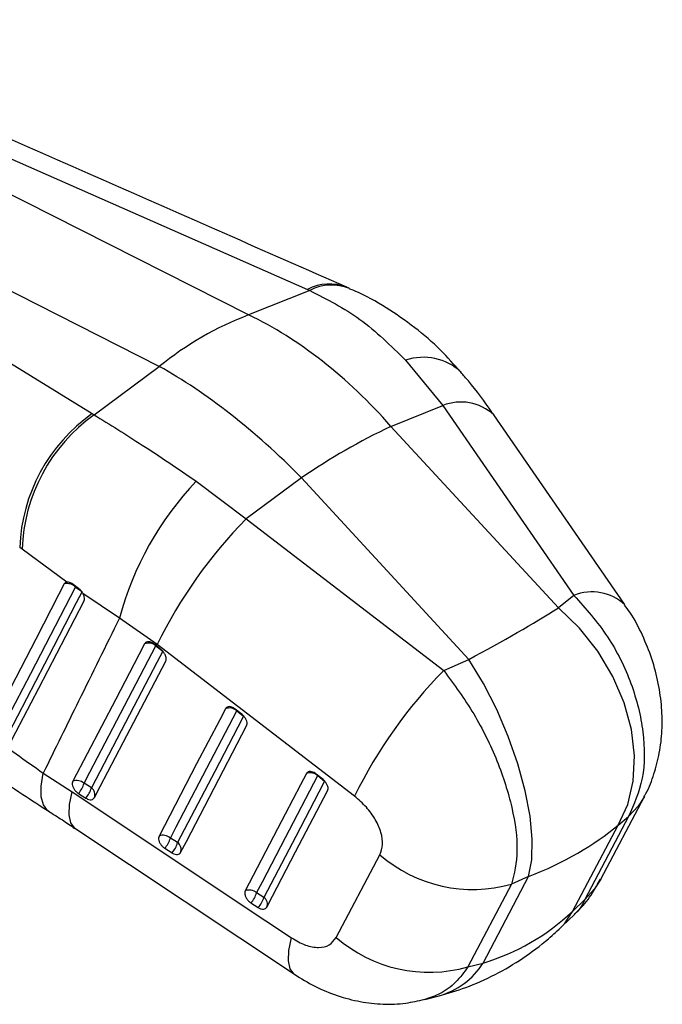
# Model space of a CAD drawing. Extents: x 48 to 403, y 96 to 252.
# Tile 22 of 23: x 368 to 403, y 153 to 206. Entities that reach past the tile are written whole.
import ezdxf

# ---------------------------------------------------------------- set-up
doc = ezdxf.new("R2010")
doc.units = 0
doc.layers.get('0').update_dxf_attribs({"linetype": 'CONTINUOUS'})

msp = doc.modelspace()

# ---------------------------------------------------------------- linework, layer by layer
at = {"color": 7, "linetype": 'CONTINUOUS'}
for p, q in [((350.2922, 206.3149), (383.547, 191.6544)), ((380.3433, 190.2618), (349.1671, 206.043)), ((375.4888, 187.4593), (344.3126, 203.2405)), ((343.5247, 202.4081), (371.8398, 184.896)), ((385.8254, 191.7011), (385.6222, 191.7919)), ((383.6675, 191.601), (380.3433, 190.2618)), ((383.547, 191.6544), (383.6675, 191.601)), ((371.943, 184.8326), (375.4888, 187.4593)), ((388.88, 187.8008), (390.8953, 185.3409)), ((388.0808, 184.207), (390.8953, 185.3409)), ((390.8953, 185.3409), (398.0279, 175.0132)), ((371.8398, 184.896), (371.943, 184.8326)), ((397.1807, 174.3358), (388.0808, 184.207)), ((377.4941, 181.2279), (380.218, 179.177)), ((383.2202, 181.401), (380.218, 179.177)), ((392.3202, 171.5299), (383.2202, 181.401)), ((380.218, 179.177), (390.9496, 170.927)), ((368.0336, 177.5235), (367.9028, 177.6217)), ((370.469, 175.7397), (368.0336, 177.5235)), ((371.0982, 175.3975), (370.731, 175.6573)), ((373.3196, 173.7672), (371.3367, 175.1244)), ((398.0279, 175.0132), (397.1807, 174.3358)), ((375.3739, 172.3412), (373.3196, 173.7672)), ((375.592, 172.0612), (375.2212, 172.3588)), ((375.3041, 172.2716), (375.6749, 171.974)), ((386.1045, 164.0907), (375.3739, 172.3412)), ((390.9496, 170.927), (392.3202, 171.5299)), ((379.9904, 168.5314), (379.6197, 168.829)), ((379.7026, 168.7419), (380.0734, 168.4443)), ((369.184, 165.3513), (370.7583, 164.3293)), ((384.3888, 165.0016), (384.018, 165.2992)), ((384.101, 165.2121), (384.4717, 164.9145)), ((371.7978, 164.5445), (371.4026, 164.7955)), ((371.0985, 164.241), (371.4936, 163.99)), ((399.487, 159.5858), (401.8561, 164.0861)), ((400.992, 162.9812), (398.6229, 158.4808)), ((400.4224, 162.5257), (400.992, 162.9812)), ((370.9061, 162.3532), (382.8299, 154.4097)), ((397.9494, 157.8292), (400.4224, 162.5257)), ((376.4851, 161.5675), (376.0899, 161.8184)), ((375.7858, 161.264), (376.1809, 161.013)), ((385.1093, 156.4102), (387.4797, 160.9134)), ((393.0888, 155.0233), (395.5618, 159.7198)), ((395.5618, 159.7198), (394.6402, 159.3144)), ((394.6402, 159.3144), (392.2683, 154.8124)), ((381.1724, 158.5905), (380.7773, 158.8414)), ((380.4732, 158.287), (380.8683, 158.036)), ((398.6229, 158.4808), (397.9494, 157.8292)), ((397.4081, 157.0403), (398.0487, 157.66)), ((392.2683, 154.8124), (393.0888, 155.0233)), ((389.9157, 153.0367), (390.693, 153.2365))]:
    msp.add_line(p, q, dxfattribs=at)
at = {"color": 8, "linetype": 'CONTINUOUS'}
for p, q in [((370.9375, 175.465), (370.9422, 175.5182)), ((370.9375, 175.465), (371.2556, 175.2427)), ((375.3114, 172.2872), (375.3041, 172.2716)), ((379.7099, 168.7574), (379.7026, 168.7419)), ((384.1083, 165.2276), (384.101, 165.2121))]:
    msp.add_line(p, q, dxfattribs=at)
at = {"color": 7, "linetype": 'CONTINUOUS', "flags": 128}
for points in [[(400.7979, 174.5051), (400.7756, 174.5373), (393.6657, 184.8323)], [(370.3282, 175.638), (370.0184, 175.0418), (368.771, 172.6406), (366.331, 167.9424)], [(366.9398, 167.7654), (367.2515, 168.366), (368.4987, 170.7683), (370.9375, 175.465)], [(371.2924, 175.217), (370.9803, 174.6163), (369.7319, 172.2133), (367.2893, 167.5106)], [(367.3839, 166.9836), (367.6914, 167.5749), (368.9409, 169.9776), (371.3919, 174.6899)], [(400.4224, 162.5257), (400.9503, 163.6518), (401.253, 164.9198), (401.3215, 166.2917), (401.1537, 167.7262), (400.7546, 169.1802), (400.1362, 170.61), (399.3172, 171.9726), (398.322, 173.2271), (397.1807, 174.3358)], [(374.6886, 172.3816), (374.375, 171.7805), (373.1202, 169.376), (370.7872, 164.9054)], [(371.4026, 164.7955), (371.7163, 165.3966), (372.9711, 167.801), (375.3041, 172.2716)], [(375.6749, 171.974), (375.3612, 171.3729), (374.1064, 168.9685), (371.7978, 164.5445)], [(371.9592, 164.0153), (372.2729, 164.6164), (373.5276, 167.0208), (375.8362, 171.4448)], [(395.5618, 159.7198), (395.7354, 160.6413), (395.7626, 161.7503), (395.6427, 163.0134), (395.3792, 164.3926), (394.9801, 165.8466), (394.4574, 167.3317), (393.8268, 168.8031), (393.1071, 170.2166), (392.3202, 171.5299)], [(379.0871, 168.8519), (378.7735, 168.2508), (377.5189, 165.8464), (375.4745, 161.9283)], [(376.0899, 161.8184), (376.4036, 162.4195), (377.6582, 164.8238), (379.7026, 168.7419)], [(380.0734, 168.4443), (379.7597, 167.8432), (378.5052, 165.4389), (376.4851, 161.5675)], [(376.6465, 161.0382), (376.9601, 161.6393), (378.2147, 164.0436), (380.2347, 167.915)], [(383.4855, 165.322), (383.1719, 164.721), (381.9176, 162.3168), (380.1618, 158.9513)], [(380.7773, 158.8414), (381.0909, 159.4425), (382.3452, 161.8466), (384.101, 165.2121)], [(384.4717, 164.9145), (384.1582, 164.3135), (382.9039, 161.9093), (381.1724, 158.5905)], [(381.3339, 158.0612), (381.6474, 158.6622), (382.9016, 161.0664), (384.633, 164.3852)], [(370.7583, 164.3293), (381.2817, 157.3177), (382.6821, 156.3846)]]:
    msp.add_lwpolyline(points, dxfattribs=at)
at = {"color": 8, "linetype": 'CONTINUOUS', "flags": 128}
for points in [[(369.481, 163.2782), (369.4124, 163.3249), (369.1889, 163.619), (369.0747, 164.064), (369.0731, 164.647), (369.184, 165.3513)], [(370.9051, 162.3532), (370.8742, 162.3754), (370.6742, 162.6512), (370.5871, 163.0777), (370.6154, 163.6426), (370.7583, 164.3293)], [(401.8545, 164.0831), (401.5173, 163.5527), (400.992, 162.9812)], [(399.4872, 159.5862), (399.1481, 159.0522), (398.6229, 158.4808)], [(397.4081, 157.0403), (397.5187, 157.1548), (397.9494, 157.8292)], [(382.8286, 154.41), (382.7983, 154.4318), (382.5983, 154.7074), (382.5111, 155.1336), (382.5393, 155.6982), (382.6821, 156.3846)]]:
    msp.add_lwpolyline(points, dxfattribs=at)
at = {"color": 8, "linetype": 'CONTINUOUS'}
for centre, radius, start, end in [((384.7354, 189.3892), 2.558, 68.28341, 117.68253), ((384.8566, 189.2968), 2.5929, 68.01278, 117.29696), ((389.8478, 184.9692), 2.9924, 46.96322, 108.86954), ((391.8773, 182.8896), 2.6406, 47.37883, 111.8304), ((399.0098, 172.5662), 2.6366, 47.237, 111.86599), ((389.5481, 157.2711), 4.194, 285.84134, 327.59023)]:
    msp.add_arc(centre, radius, start, end, dxfattribs=at)
at = {"color": 7, "linetype": 'CONTINUOUS'}
for centre, radius, start, end in [((386.5833, 173.8469), 17.5609, 110.81378, 129.18085), ((377.2529, 177.2637), 9.357, 125.34558, 177.80731), ((377.421, 177.2025), 9.3929, 125.67633, 178.04177), ((403.5913, 151.7263), 35.994, 115.52587, 124.46875), ((390.239, 169.1985), 17.5254, 136.6542, 164.88885), ((398.6884, 160.954), 25.9468, 135.38623, 153.96838), ((370.4842, 175.0282), 0.6295, 43.93982, 104.35037), ((374.9058, 171.8201), 0.6021, 48.58638, 111.14294), ((409.4105, 152.7081), 25.9371, 135.37798, 153.96916), ((379.3043, 168.2904), 0.602, 48.58573, 111.14624), ((371.0044, 164.3439), 0.602, 48.59072, 111.14996), ((383.7027, 164.7605), 0.6021, 48.58658, 111.14749), ((370.0257, 165.1902), 1.4324, 318.49596, 344.0031), ((370.4208, 164.9392), 1.4324, 318.49739, 344.00341), ((371.5541, 164.1809), 0.4377, 337.7575, 56.16582), ((375.6917, 161.3669), 0.602, 48.59226, 111.15374), ((374.713, 162.2131), 1.4324, 318.49797, 344.00426), ((375.1081, 161.9622), 1.4324, 318.4983, 344.0044), ((376.2414, 161.2039), 0.4377, 337.75915, 56.16572), ((392.5395, 166.7395), 7.7166, 229.02686, 285.79731), ((380.3791, 158.3899), 0.602, 48.59538, 111.1605), ((379.4004, 159.2361), 1.4324, 318.50136, 344.0079), ((379.7955, 158.9851), 1.4324, 318.50174, 344.00695), ((380.9287, 158.2269), 0.4377, 337.75957, 56.16695), ((390.1676, 162.2372), 7.7163, 229.03984, 285.7979)]:
    msp.add_arc(centre, radius, start, end, dxfattribs=at)
for centre, major_axis, ratio, start_param, end_param in [((378.9245, 168.9509), (-9.5386, 21.9725), 0.6700087, 5.1591083, 5.6272958), ((378.9245, 168.9509), (-13.8923, 19.5119), 0.4723199, 5.0374956, 5.5056831), ((382.324, 169.0275), (18.8201, 8.7687), 0.1077443, 5.2213901, 5.5704559), ((382.324, 169.0275), (21.1831, -0.9685), 0.5356891, 5.4116686, 5.7607345), ((385.5885, 175.2272), (-9.1733, 19.5661), 0.7466164, 3.0306963, 3.3797621)]:
    msp.add_ellipse(centre, major_axis=major_axis, ratio=ratio, start_param=start_param, end_param=end_param, dxfattribs=at)
for points, knots in [([(385.6806, 191.7663), (383.471, 192.7399), (372.4643, 197.5896), (361.4636, 202.4417), (352.6713, 206.3197)], [0, 0, 0, 0, 0.2007569, 1, 1, 1, 1]), ([(391.8725, 187.1548), (391.5163, 187.5601), (390.7467, 188.4359), (389.3825, 189.6053), (387.8259, 190.6741), (386.6223, 191.3706), (385.9255, 191.6459), (385.8208, 191.6873)], [0, 0, 0, 0, 0.2105172, 0.4548544, 0.7032801, 0.9554098, 1, 1, 1, 1]), ([(383.6675, 191.601), (384.6018, 191.1212), (386.4999, 190.1465), (388.0785, 188.5907), (388.88, 187.8008)], [0, 0, 0, 0, 0.492278, 1, 1, 1, 1]), ([(393.6647, 184.8289), (393.6317, 184.878), (393.197, 185.5269), (392.61, 186.3193), (392.0153, 186.9895), (391.8764, 187.146)], [0, 0, 0, 0, 0.0591209, 0.7802586, 1, 1, 1, 1]), ([(371.943, 184.8326), (372.7973, 184.3066), (374.5326, 183.2379), (376.4968, 181.9048), (377.4941, 181.2279)], [0, 0, 0, 0, 0.492278, 1, 1, 1, 1]), ([(370.469, 175.7397), (370.4422, 175.7329), (370.3829, 175.7177), (370.3476, 175.6663), (370.3282, 175.638)], [0, 0, 0, 0, 0.4504788, 1, 1, 1, 1]), ([(370.731, 175.6573), (370.6912, 175.6814), (370.6086, 175.7314), (370.5201, 175.7454), (370.4766, 175.7406), (370.469, 175.7397)], [0, 0, 0, 0, 0.4349817, 0.9007537, 1, 1, 1, 1]), ([(371.3367, 175.1244), (371.3064, 175.1727), (371.2458, 175.2695), (371.156, 175.3553), (371.1061, 175.3918), (371.0982, 175.3975)], [0, 0, 0, 0, 0.457278, 0.9144558, 1, 1, 1, 1]), ([(371.3919, 174.6899), (371.4044, 174.7242), (371.4302, 174.7949), (371.4157, 174.9372), (371.3753, 175.0517), (371.3428, 175.1129), (371.3367, 175.1244)], [0, 0, 0, 0, 0.2976338, 0.6126129, 0.9272798, 1, 1, 1, 1]), ([(398.0279, 175.0132), (398.6686, 174.2923), (399.9369, 172.8654), (401.2238, 170.2315), (401.8851, 167.5579), (401.8792, 164.9824), (401.2871, 163.6467), (400.992, 162.9812)], [0, 0, 0, 0, 0.2028589, 0.4015611, 0.5986205, 0.7999996, 1, 1, 1, 1]), ([(401.8421, 164.0852), (401.8747, 164.1387), (402.1069, 164.5207), (402.3944, 165.3133), (402.6989, 166.4535), (402.8346, 167.6671), (402.8166, 168.9374), (402.632, 170.2466), (402.2833, 171.5696), (401.7593, 172.8661), (401.2577, 173.8539), (400.8779, 174.3605), (400.7799, 174.4912)], [0, 0, 0, 0, 0.01723025, 0.12283985, 0.23028713, 0.34279233, 0.45754482, 0.57765054, 0.70123918, 0.82580323, 0.95506375, 1, 1, 1, 1]), ([(373.3196, 173.7672), (372.5809, 172.2659), (371.201, 169.4617), (369.8239, 166.6552), (369.184, 165.3513)], [0, 0, 0, 0, 0.5353793, 1, 1, 1, 1]), ([(375.2212, 172.3588), (375.1837, 172.3857), (375.101, 172.4452), (374.966, 172.4935), (374.8373, 172.4977), (374.7405, 172.4576), (374.7044, 172.4047), (374.6886, 172.3816)], [0, 0, 0, 0, 0.1801829, 0.3974935, 0.6148164, 0.8321269, 1, 1, 1, 1]), ([(375.8362, 171.4448), (375.8365, 171.4453), (375.8535, 171.4784), (375.8726, 171.557), (375.8529, 171.6973), (375.7874, 171.8447), (375.6946, 171.9711), (375.6219, 172.0349), (375.592, 172.0612)], [0, 0, 0, 0, 0.0030805, 0.2151713, 0.4272634, 0.6393562, 0.8514512, 1, 1, 1, 1]), ([(390.9496, 170.927), (391.5141, 170.1621), (392.6314, 168.648), (393.9122, 166.0106), (394.7343, 163.4298), (395.0496, 161.0397), (394.7763, 159.8882), (394.6402, 159.3144)], [0, 0, 0, 0, 0.2028589, 0.4015611, 0.5986205, 0.7999996, 1, 1, 1, 1]), ([(363.7793, 169.5711), (364.5913, 168.8587), (366.2338, 167.4178), (368.1933, 166.0453), (369.184, 165.3513)], [0, 0, 0, 0, 0.4943857, 1, 1, 1, 1]), ([(379.6197, 168.829), (379.5822, 168.856), (379.4994, 168.9154), (379.3644, 168.9638), (379.2357, 168.9679), (379.1389, 168.9278), (379.1028, 168.8749), (379.0871, 168.8519)], [0, 0, 0, 0, 0.1801946, 0.3975036, 0.6148255, 0.8321369, 1, 1, 1, 1]), ([(380.2347, 167.915), (380.2474, 167.9512), (380.273, 168.0237), (380.2514, 168.1659), (380.1872, 168.3127), (380.0942, 168.4402), (380.021, 168.5046), (379.9904, 168.5314)], [0, 0, 0, 0, 0.2120955, 0.4241924, 0.6362857, 0.8483829, 1, 1, 1, 1]), ([(364.7235, 166.6581), (365.2552, 166.2412), (366.3146, 165.4104), (367.9143, 164.2775), (369.0079, 163.5811), (369.4815, 163.2796)], [0, 0, 0, 0, 0.363497, 0.7243644, 1, 1, 1, 1]), ([(384.018, 165.2992), (383.9805, 165.3261), (383.8977, 165.3856), (383.7628, 165.4339), (383.6341, 165.4381), (383.5373, 165.398), (383.5012, 165.3451), (383.4855, 165.322)], [0, 0, 0, 0, 0.1802031, 0.3975185, 0.6148363, 0.8321449, 1, 1, 1, 1]), ([(384.633, 164.3852), (384.6453, 164.4193), (384.6706, 164.4895), (384.6519, 164.6284), (384.5899, 164.7752), (384.4968, 164.9059), (384.4215, 164.9726), (384.3888, 165.0016)], [0, 0, 0, 0, 0.201079, 0.4131657, 0.6252498, 0.8373372, 1, 1, 1, 1]), ([(370.7872, 164.9054), (370.7747, 164.8705), (370.7494, 164.7994), (370.7691, 164.6594), (370.8318, 164.512), (370.9341, 164.3727), (371.0308, 164.2856), (371.0874, 164.2483), (371.0985, 164.241)], [0, 0, 0, 0, 0.1858253, 0.3777953, 0.5697649, 0.7617315, 0.9537048, 1, 1, 1, 1]), ([(371.4936, 163.99), (371.5279, 163.9706), (371.6089, 163.9248), (371.7362, 163.8957), (371.856, 163.9114), (371.9268, 163.961), (371.9523, 164.0037), (371.9592, 164.0153)], [0, 0, 0, 0, 0.1794585, 0.4229261, 0.6663924, 0.9098592, 1, 1, 1, 1]), ([(387.4797, 160.9134), (387.5425, 161.0874), (387.668, 161.4355), (387.5667, 162.1196), (387.2571, 162.8296), (386.7596, 163.5274), (386.326, 163.9002), (386.1045, 164.0907)], [0, 0, 0, 0, 0.1973261, 0.3948325, 0.5898823, 0.7904977, 1, 1, 1, 1]), ([(369.4635, 163.2837), (369.7169, 163.1261), (370.1991, 162.8261), (370.6757, 162.4965), (370.9018, 162.3401)], [0, 0, 0, 0, 0.5254923, 1, 1, 1, 1]), ([(375.4745, 161.9283), (375.462, 161.8934), (375.4366, 161.8224), (375.4564, 161.6824), (375.5191, 161.535), (375.6214, 161.3956), (375.7181, 161.3086), (375.7748, 161.2712), (375.7858, 161.264)], [0, 0, 0, 0, 0.1858181, 0.3777888, 0.5697597, 0.7617284, 0.953694, 1, 1, 1, 1]), ([(376.1809, 161.013), (376.2152, 160.9936), (376.2961, 160.9478), (376.4234, 160.9187), (376.5431, 160.9343), (376.614, 160.9839), (376.6396, 161.0266), (376.6465, 161.0382)], [0, 0, 0, 0, 0.1792044, 0.4226652, 0.6661234, 0.9095853, 1, 1, 1, 1]), ([(398.0356, 157.6754), (398.1336, 157.7631), (398.5155, 158.1047), (399.0099, 158.7466), (399.3312, 159.3333), (399.4705, 159.5877)], [0, 0, 0, 0, 0.1636594, 0.6373648, 1, 1, 1, 1]), ([(380.1618, 158.9513), (380.1494, 158.9164), (380.124, 158.8455), (380.1437, 158.7056), (380.2064, 158.5582), (380.3086, 158.4189), (380.4054, 158.3317), (380.4621, 158.2943), (380.4732, 158.287)], [0, 0, 0, 0, 0.1855066, 0.3774775, 0.5694483, 0.7614182, 0.9533904, 1, 1, 1, 1]), ([(380.8683, 158.036), (380.8738, 158.0326), (380.9252, 158.0006), (381.0266, 157.9563), (381.1593, 157.942), (381.2707, 157.9745), (381.3129, 158.0324), (381.3339, 158.0612)], [0, 0, 0, 0, 0.0290827, 0.2726952, 0.5163004, 0.7598972, 1, 1, 1, 1]), ([(398.6229, 158.4808), (398.492, 158.2151), (398.3358, 157.8984), (398.0764, 157.7073), (398.0346, 157.6765)], [0, 0, 0, 0, 0.838661, 1, 1, 1, 1]), ([(390.693, 153.2365), (391.1808, 153.378), (392.2269, 153.6815), (393.7563, 154.3691), (395.263, 155.2598), (396.4742, 156.1707), (397.1556, 156.8052), (397.4081, 157.0403)], [0, 0, 0, 0, 0.1959074, 0.4200826, 0.6435969, 0.8679623, 1, 1, 1, 1]), ([(382.6821, 156.3846), (382.9321, 156.2401), (383.4326, 155.9507), (384.1534, 155.8287), (384.7661, 155.9572), (384.993, 156.2567), (385.1093, 156.4102)], [0, 0, 0, 0, 0.2534158, 0.5073717, 0.7476452, 1, 1, 1, 1]), ([(382.8352, 154.4122), (383.1988, 154.1854), (383.9404, 153.7229), (385.1479, 153.2288), (386.3955, 152.8995), (387.6466, 152.7656), (388.8296, 152.7992), (389.5723, 152.9699), (389.9136, 153.0483)], [0, 0, 0, 0, 0.1717319, 0.350322, 0.5245474, 0.6925058, 0.8587034, 1, 1, 1, 1])]:
    msp.add_open_spline(points, degree=3, knots=knots, dxfattribs=at)
at = {"color": 8, "linetype": 'CONTINUOUS'}
msp.add_open_spline([(392.2683, 154.8124), (392.0535, 154.5216), (391.6172, 153.931), (390.8124, 153.3372), (390.2005, 153.1364), (389.9146, 153.0426)], degree=3, knots=[0, 0, 0, 0, 0.34067595, 0.69190765, 1, 1, 1, 1], dxfattribs=at)

doc.saveas('drawing.dxf')
